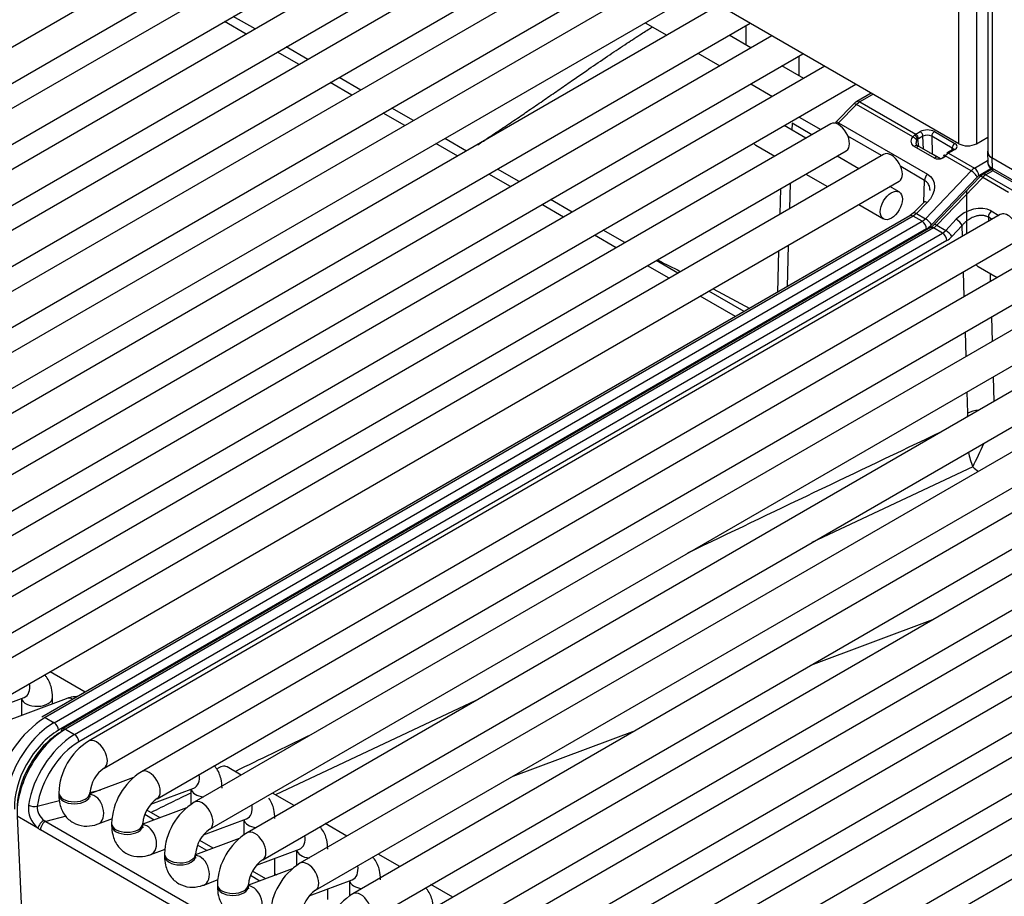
# Model space of a CAD drawing. Header units: millimetres. Extents: x 0 to 287, y 0 to 200.
# Tile 49 of 63: x 218 to 226, y 99 to 106. Entities that reach past the tile are written whole.
import ezdxf

# ---------------------------------------------------------------- set-up
doc = ezdxf.new("R2010")
doc.units = ezdxf.units.MM
doc.layers.add('130.194_BW4C_CTM', color=7, linetype='Continuous')
doc.layers.add('Défaut', color=7, linetype='Continuous')

# ---------------------------------------------------------------- blocks, each defined once
blk = doc.blocks.new('SE3')
at = {"layer": '130.194_BW4C_CTM', "color": 7, "linetype": 'Continuous'}
for p, q in [((225.7847, 105.1541), (225.7847, 112.715)), ((225.9261, 112.6553), (225.9261, 105.1541)), ((226.0178, 112.616), (226.0178, 105.0889)), ((226.053, 112.5781), (226.053, 105.04)), ((225.7847, 105.1541), (214.0467, 111.931)), ((221.3141, 107.7351), (213.6196, 103.2927)), ((213.7446, 103.0762), (221.5641, 107.5908)), ((221.7384, 107.4902), (214.0439, 103.0478)), ((214.1689, 102.8313), (221.9884, 107.3459)), ((222.1626, 107.2452), (214.4682, 102.8028)), ((214.5932, 102.5863), (222.4126, 107.1009)), ((222.5869, 107.0003), (214.8924, 102.5579)), ((215.0174, 102.3414), (222.8369, 106.856)), ((223.0112, 106.7553), (215.3167, 102.3129)), ((215.4417, 102.0964), (223.2612, 106.611)), ((223.4354, 106.5104), (215.7409, 102.068)), ((215.8659, 101.8515), (223.6854, 106.3661)), ((223.8597, 106.2655), (216.1652, 101.823)), ((220.1352, 106.0747), (219.9609, 106.1753)), ((220.1352, 106.0747), (219.9609, 106.1753)), ((216.2902, 101.6065), (224.1097, 106.1211)), ((220.065, 106.0342), (219.8907, 106.1348)), ((220.065, 106.0342), (219.8907, 106.1348)), ((223.267, 106.1244), (223.4412, 106.0238)), ((224.0753, 106.1013), (224.0753, 105.9464)), ((224.284, 106.0205), (216.5895, 101.5781)), ((224.1155, 105.9232), (223.9412, 106.0238)), ((220.5594, 105.8297), (220.3852, 105.9303)), ((220.5594, 105.8297), (220.3852, 105.9303)), ((216.7145, 101.3616), (224.534, 105.8762)), ((220.4893, 105.7892), (220.315, 105.8898)), ((220.4893, 105.7892), (220.315, 105.8898)), ((223.6912, 105.8795), (223.8655, 105.7789)), ((224.4996, 105.8563), (224.4996, 105.7015)), ((224.7082, 105.7756), (217.0137, 101.3331)), ((224.5397, 105.6783), (224.3655, 105.7789)), ((220.9837, 105.5848), (220.8094, 105.6854)), ((220.9837, 105.5848), (220.8094, 105.6854)), ((217.1387, 101.1166), (224.9582, 105.6312)), ((220.9135, 105.5443), (220.7393, 105.6449)), ((220.9135, 105.5443), (220.7393, 105.6449)), ((224.1155, 105.6345), (224.2897, 105.5339)), ((225.0825, 105.5595), (224.9657, 105.492)), ((225.0825, 105.5595), (224.9657, 105.492)), ((225.0972, 105.551), (224.9907, 105.4895)), ((225.0972, 105.551), (224.9907, 105.4895)), ((224.9416, 105.4731), (224.7977, 105.3261)), ((224.9416, 105.4731), (224.7977, 105.3261)), ((224.9641, 105.4683), (224.8202, 105.3213)), ((224.9641, 105.4683), (224.8202, 105.3213)), ((224.9907, 105.4895), (224.9641, 105.4683)), ((224.9907, 105.4895), (224.9641, 105.4683)), ((225.415, 105.208), (224.9641, 105.4683)), ((225.415, 105.208), (224.9641, 105.4683)), ((224.9907, 105.4895), (225.4402, 105.23)), ((224.9907, 105.4895), (225.4402, 105.23)), ((221.3378, 105.2993), (221.1635, 105.3999)), ((221.3378, 105.2993), (221.1635, 105.3999)), ((221.408, 105.3398), (221.2337, 105.4405)), ((221.408, 105.3398), (221.2337, 105.4405)), ((224.5021, 105.3679), (224.6764, 105.2673)), ((224.5021, 105.3679), (224.6764, 105.2673)), ((224.7566, 105.3136), (217.438, 101.0882)), ((224.5574, 105.1986), (224.3832, 105.2992)), ((224.4467, 105.3182), (224.445, 105.2635)), ((224.4467, 105.3182), (224.445, 105.2635)), ((224.6057, 105.2264), (224.4467, 105.3182)), ((224.6057, 105.2264), (224.4467, 105.3182)), ((224.8202, 105.3213), (225.5328, 104.9099)), ((224.8202, 105.3213), (225.5328, 104.9099)), ((225.1645, 105.0592), (224.8944, 105.2151)), ((225.1645, 105.0592), (224.8944, 105.2151)), ((225.415, 105.208), (225.4298, 105.2231)), ((225.415, 105.208), (225.4298, 105.2231)), ((225.4402, 105.23), (225.4759, 105.2506)), ((225.4402, 105.23), (225.4759, 105.2506)), ((225.4971, 105.2148), (225.4614, 105.1941)), ((225.4971, 105.2148), (225.4614, 105.1941)), ((225.5002, 105.1103), (225.4971, 105.2148)), ((225.5002, 105.1103), (225.4971, 105.2148)), ((225.5679, 105.2139), (225.5721, 105.0718)), ((225.7318, 105.1192), (225.5679, 105.2139)), ((225.5679, 105.2139), (225.5721, 105.0718)), ((225.7318, 105.1192), (225.5679, 105.2139)), ((225.5891, 105.2506), (225.753, 105.156)), ((225.5891, 105.2506), (225.753, 105.156)), ((225.9261, 105.1541), (226.0178, 105.207)), ((228.7694, 105.136), (219.6477, 99.8696)), ((221.7621, 105.0544), (221.5878, 105.155)), ((221.7621, 105.0544), (221.5878, 105.155)), ((221.8322, 105.0949), (221.658, 105.1955)), ((221.8322, 105.0949), (221.658, 105.1955)), ((224.1555, 105.142), (224.3074, 105.0542)), ((225.5911, 105.0372), (225.4279, 105.1308)), ((225.5911, 105.0372), (225.4279, 105.1308)), ((225.614, 105.0451), (225.4508, 105.1387)), ((225.614, 105.0451), (225.4508, 105.1387)), ((225.4541, 105.1893), (225.4623, 105.1321)), ((225.4541, 105.1893), (225.4623, 105.1321)), ((217.563, 100.8717), (224.8816, 105.097)), ((225.1808, 105.0686), (217.8623, 100.8432)), ((224.9817, 104.9536), (224.8074, 105.0542)), ((225.6402, 105.0339), (225.5721, 105.0718)), ((225.6402, 105.0339), (225.5721, 105.0718)), ((225.663, 105.0599), (225.6609, 105.0577)), ((225.663, 105.0599), (225.6609, 105.0577)), ((225.6765, 105.057), (225.6744, 105.0548)), ((225.6765, 105.057), (225.6744, 105.0548)), ((225.7031, 105.0782), (225.6765, 105.057)), ((225.7031, 105.0782), (225.6765, 105.057)), ((225.8846, 104.9368), (225.6765, 105.057)), ((225.8846, 104.9368), (225.6765, 105.057)), ((225.738, 105.1085), (225.6881, 105.0796)), ((225.738, 105.1085), (225.6881, 105.0796)), ((225.753, 105.107), (225.7031, 105.0782)), ((225.753, 105.107), (225.7031, 105.0782)), ((225.7031, 105.0782), (225.9111, 104.9581)), ((225.7031, 105.0782), (225.9111, 104.9581)), ((225.7314, 105.1046), (225.7318, 105.1192)), ((225.7314, 105.1046), (225.7318, 105.1192)), ((226.0144, 105.0882), (226.0168, 104.9983)), ((225.5106, 104.8593), (225.3187, 104.9701)), ((225.5106, 104.8593), (225.3187, 104.9701)), ((225.9111, 104.9581), (226.0163, 105.0188)), ((225.9111, 104.9581), (226.0163, 105.0188)), ((226.8182, 104.5966), (226.0496, 105.0403)), ((226.0496, 105.0403), (226.0517, 104.9579)), ((226.053, 105.04), (226.8196, 104.5974)), ((219.7727, 99.6531), (228.8944, 104.9195)), ((229.1937, 104.891), (220.072, 99.6246)), ((222.1863, 104.8094), (222.0121, 104.91)), ((222.1863, 104.8094), (222.0121, 104.91)), ((222.2565, 104.8499), (222.0822, 104.9506)), ((222.2565, 104.8499), (222.0822, 104.9506)), ((224.5574, 104.9099), (224.7317, 104.8093)), ((225.5164, 104.5524), (225.8846, 104.9368)), ((225.5164, 104.5524), (225.8846, 104.9368)), ((226.0416, 104.9517), (225.9465, 104.8968)), ((226.0416, 104.9517), (225.9465, 104.8968)), ((225.9781, 104.9075), (225.9537, 104.8882)), ((226.0466, 104.947), (225.9781, 104.9075)), ((226.0594, 104.9375), (226.0031, 104.905)), ((226.0031, 104.905), (226.2111, 104.7849)), ((226.0517, 104.9579), (226.8538, 104.4949)), ((226.0621, 104.9356), (226.8642, 104.4725)), ((217.9873, 100.6267), (225.3058, 104.8521)), ((224.4318, 104.8374), (224.4255, 104.6325)), ((224.4318, 104.8374), (224.4255, 104.6325)), ((225.5052, 104.6833), (225.5106, 104.8593)), ((225.5052, 104.6833), (225.5106, 104.8593)), ((225.9332, 104.8862), (225.565, 104.5018)), ((225.9332, 104.8862), (225.565, 104.5018)), ((225.9537, 104.8882), (225.5854, 104.5037)), ((225.9766, 104.8838), (225.6083, 104.4993)), ((226.1847, 104.7636), (225.9766, 104.8838)), ((224.354, 104.7924), (224.3476, 104.5876)), ((224.354, 104.7924), (224.3476, 104.5876)), ((225.3058, 104.7665), (225.2317, 104.8093)), ((225.8479, 104.7777), (225.8479, 104.429)), ((220.197, 99.4081), (229.3187, 104.6745)), ((222.6106, 104.5645), (222.4363, 104.6651)), ((222.6106, 104.5645), (222.4363, 104.6651)), ((222.6808, 104.605), (222.5065, 104.7056)), ((222.6808, 104.605), (222.5065, 104.7056)), ((224.9817, 104.665), (225.1808, 104.55)), ((225.5084, 104.6865), (225.4222, 104.5985)), ((225.5084, 104.6865), (225.4222, 104.5985)), ((225.5309, 104.6817), (225.4447, 104.5938)), ((225.5309, 104.6817), (225.4447, 104.5938)), ((225.3929, 104.5751), (218.4245, 100.5519)), ((225.3929, 104.5751), (218.4245, 100.5519)), ((225.4179, 104.5727), (218.4495, 100.5495)), ((225.4179, 104.5727), (218.4495, 100.5495)), ((226.1177, 104.5848), (218.7992, 100.3595)), ((229.6179, 104.6461), (220.4962, 99.3797)), ((225.4222, 104.5985), (225.3929, 104.5751)), ((225.4222, 104.5985), (225.3929, 104.5751)), ((225.4447, 104.5938), (225.4179, 104.5727)), ((225.4447, 104.5938), (225.4179, 104.5727)), ((225.4899, 104.5311), (225.4179, 104.5727)), ((225.4899, 104.5311), (225.4179, 104.5727)), ((225.4447, 104.5938), (225.5164, 104.5524)), ((225.4447, 104.5938), (225.5164, 104.5524)), ((226.0446, 104.6144), (226.1068, 104.5785)), ((218.5215, 100.5079), (225.4899, 104.5311)), ((218.5215, 100.5079), (225.4899, 104.5311)), ((225.6083, 104.4993), (225.6799, 104.4579)), ((225.6799, 104.4579), (225.7637, 104.5473)), ((225.8123, 104.4981), (225.7285, 104.4088)), ((225.8149, 104.41), (225.8123, 104.4981)), ((226.0225, 104.5638), (226.0235, 104.5304)), ((226.0519, 104.5468), (226.0225, 104.5638)), ((225.5252, 104.4699), (218.5568, 100.4467)), ((225.5252, 104.4699), (218.5568, 100.4467)), ((225.5568, 104.4805), (218.5884, 100.4573)), ((225.5818, 104.4781), (218.6134, 100.4549)), ((218.6853, 100.4133), (225.6537, 104.4365)), ((220.6212, 99.1632), (229.7429, 104.4296)), ((223.0348, 104.3195), (222.8606, 104.4201)), ((223.0348, 104.3195), (222.8606, 104.4201)), ((223.105, 104.36), (222.9308, 104.4607)), ((223.105, 104.36), (222.9308, 104.4607)), ((225.6537, 104.4365), (225.5818, 104.4781)), ((225.6537, 104.4365), (225.6799, 104.4579)), ((225.689, 104.3767), (218.7206, 100.3535)), ((218.9242, 100.143), (226.2427, 104.3683)), ((226.542, 104.3399), (219.2234, 100.1145)), ((230.0422, 104.4011), (220.9205, 99.1347)), ((224.4164, 104.3386), (224.4061, 104.0054)), ((224.4164, 104.3386), (224.4061, 104.0054)), ((224.3385, 104.2936), (224.3282, 103.9604)), ((224.3385, 104.2936), (224.3282, 103.9604)), ((221.0455, 98.9182), (230.1672, 104.1846)), ((223.5293, 104.1151), (223.355, 104.2157)), ((223.5293, 104.1151), (223.355, 104.2157)), ((219.3484, 99.898), (226.667, 104.1234)), ((230.4664, 104.1562), (221.3448, 98.8898)), ((223.4591, 104.0746), (223.2848, 104.1752)), ((223.4591, 104.0746), (223.2848, 104.1752)), ((225.8292, 103.9283), (225.8233, 104.1262)), ((225.941, 104.1683), (226.0929, 104.0806)), ((226.0359, 104.1135), (226.0378, 104.0488)), ((224.0627, 103.8071), (223.7793, 103.9708)), ((224.0627, 103.8071), (223.7793, 103.9708)), ((223.812, 103.9896), (224.1072, 103.8328)), ((223.812, 103.9896), (224.1072, 103.8328)), ((221.4698, 98.6733), (230.5914, 103.9397)), ((230.8907, 103.9112), (221.769, 98.6448)), ((223.9925, 103.7666), (223.7091, 103.9302)), ((223.9925, 103.7666), (223.7091, 103.9302)), ((226.0463, 103.765), (226.0521, 103.5672)), ((221.894, 98.4283), (231.0157, 103.6947)), ((231.315, 103.6663), (222.1933, 98.3999)), ((225.8435, 103.4467), (225.8376, 103.6445)), ((222.3183, 98.1834), (231.44, 103.4498)), ((231.7392, 103.4213), (222.6176, 98.1549)), ((226.0606, 103.2834), (226.0664, 103.0855)), ((222.7426, 97.9384), (231.8642, 103.2048)), ((232.1635, 103.1764), (223.0418, 97.91)), ((225.8571, 102.9907), (225.852, 103.1629)), ((223.1668, 97.6935), (232.2885, 102.9599)), ((232.5878, 102.9314), (223.4661, 97.665)), ((225.8972, 102.5606), (224.6041, 101.9526)), ((225.5751, 101.3321), (224.5936, 100.9667)), ((218.7728, 100.753), (218.4894, 100.9166)), ((218.6188, 100.7001), (217.873, 100.4213)), ((217.937, 100.5819), (218.2821, 100.7109)), ((218.2594, 100.7024), (218.2594, 100.5658)), ((218.5094, 100.6592), (218.5094, 100.7113)), ((221.909, 100.6852), (220.2999, 99.9285)), ((218.4495, 100.5495), (218.5215, 100.5079)), ((218.4495, 100.5495), (218.5215, 100.5079)), ((218.6134, 100.4549), (218.6853, 100.4133)), ((223.1857, 100.4425), (222.2042, 100.0771)), ((220.0249, 100.0873), (219.9106, 100.1533)), ((219.1605, 100.0686), (218.8099, 99.9376)), ((218.5599, 99.945), (218.5599, 99.9287)), ((218.8099, 99.9287), (218.8099, 99.945)), ((218.8102, 99.9476), (218.8971, 99.9702)), ((219.2982, 99.8532), (219.6432, 99.9821)), ((219.6206, 99.9737), (219.6206, 99.8502)), ((220.4491, 99.8424), (220.2749, 99.943)), ((218.3864, 99.8373), (218.565, 99.8838)), ((218.3923, 99.6615), (218.225, 99.7581)), ((218.225, 99.7581), (218.2604, 98.9992)), ((218.618, 99.7566), (218.4571, 99.7147)), ((219.5847, 99.8236), (219.2342, 99.6926)), ((219.325, 99.7266), (219.2496, 99.7701)), ((219.3738, 99.7448), (219.2666, 99.8067)), ((218.4571, 99.7147), (224.1398, 96.4338)), ((218.8747, 99.6949), (218.9908, 99.7383)), ((218.9842, 99.7001), (218.9842, 99.6837)), ((219.2342, 99.6837), (219.2342, 99.7001)), ((219.7224, 99.6082), (220.0675, 99.7372)), ((220.0448, 99.7287), (220.0448, 99.6052)), ((220.8734, 99.5974), (220.6991, 99.698)), ((224.0954, 96.3665), (218.4126, 99.6475)), ((220.009, 99.5787), (219.6584, 99.4477)), ((219.7493, 99.4816), (219.6738, 99.5252)), ((219.7981, 99.4999), (219.6909, 99.5618)), ((219.299, 99.45), (219.4151, 99.4933)), ((219.4084, 99.4551), (219.4084, 99.4388)), ((219.6584, 99.4388), (219.6584, 99.4551)), ((220.1467, 99.3633), (220.4918, 99.4922)), ((220.4691, 99.4838), (220.4691, 99.3603)), ((221.2977, 99.3525), (221.1234, 99.4531)), ((220.2948, 99.282), (220.2948, 99.4186)), ((220.4333, 99.3337), (220.0827, 99.2027)), ((220.1735, 99.2367), (220.0981, 99.2802)), ((220.2223, 99.2549), (220.1151, 99.3168)), ((220.2948, 99.2958), (220.3093, 99.2874)), ((219.7233, 99.205), (219.8393, 99.2484)), ((219.8327, 99.2102), (219.8327, 99.1938)), ((220.0827, 99.1938), (220.0827, 99.2102)), ((220.571, 99.1183), (220.916, 99.2473)), ((220.8934, 99.2388), (220.8934, 99.1153)), ((221.7219, 99.1075), (221.5477, 99.2081)), ((220.7191, 99.0882), (220.7191, 99.1737))]:
    blk.add_line(p, q, dxfattribs=at)
for centre, radius, start, end in [((225.0232, 105.3939), 0.1137, 120.40866, 135.87695), ((224.8334, 105.2911), 0.05, 135.60204, 147.20443), ((224.8334, 105.2911), 0.05, 135.60204, 147.20443), ((225.5316, 105.1453), 0.0776, 62.14225, 116.42345), ((225.5316, 105.1453), 0.0776, 62.14225, 116.42345), ((225.4687, 105.171), 0.0234, 128.68215, 152.47369), ((225.4687, 105.171), 0.0234, 128.68215, 152.47369), ((225.6202, 105.105), 0.0738, 246.73642, 317.18309), ((225.6202, 105.105), 0.0738, 246.73642, 317.18309), ((226.1021, 105.0108), 0.0851, 183.58257, 241.99464), ((225.4675, 104.6202), 0.1657, 302.5793, 315.33214), ((238.6972, 134.4782), 33.9193, 243.1372, 243.47464), ((238.6972, 134.4782), 33.9193, 243.1372, 243.47464), ((225.664, 102.9866), 0.1931, 353.22708, 1.23068), ((573.5988, -628.0079), 809.4526, 115.459346, 115.618846), ((226.6155, 102.8398), 0.7706, 192.12442, 201.23618), ((222.8463, 104.0942), 3.4146, 333.31364, 336.7966), ((230.4975, 107.8966), 7.0452, 229.23489, 229.72022), ((218.9445, 99.7916), 0.9052, 123.15204, 167.13935), ((218.9445, 99.7916), 0.9052, 123.15204, 167.13935), ((219.1582, 99.7027), 0.8536, 123.6431, 170.33074), ((573.5988, -628.0079), 809.4526, 115.8578704, 115.9039834), ((219.0706, 99.9265), 0.511, 122.0805, 177.9195), ((219.0757, 99.9235), 0.2667, 124.62548, 175.37452), ((219.4949, 99.6815), 0.511, 122.0805, 177.9195), ((573.5988, -628.0079), 809.4526, 115.9320742, 115.9573176), ((218.5249, 99.8235), 0.2094, 173.8156, 230.71033), ((218.5153, 99.831), 0.129, 177.20379, 236.06041), ((219.5, 99.6786), 0.2667, 124.62548, 175.37452), ((219.9191, 99.4366), 0.511, 122.0805, 177.9195), ((219.9242, 99.4336), 0.2667, 124.62548, 175.37452), ((220.3434, 99.1916), 0.511, 122.0805, 177.9195), ((220.3485, 99.1887), 0.2667, 124.62548, 175.37452), ((220.7676, 98.9467), 0.511, 122.0805, 177.9195), ((220.7728, 98.9437), 0.2667, 124.62548, 175.37452), ((221.1919, 98.7017), 0.511, 122.0805, 177.9195)]:
    blk.add_arc(centre, radius, start, end, dxfattribs=at)
for centre, major_axis, ratio, start_param, end_param in [((224.9773, 105.4381), (0.0357, -0.035), 0.311422, 2.229281, 3.141593), ((224.9773, 105.4381), (0.0357, -0.035), 0.311422, 2.229281, 3.141593), ((224.9907, 105.4487), (0.025, -0.0433), 0.57735, 2.356194, 3.142222), ((224.9907, 105.4487), (0.025, -0.0433), 0.57735, 2.356194, 3.142222), ((224.8191, 105.2053), (-0.0625, 0.1083), 0.57735, 3.141593, 6.283185), ((224.8334, 105.2911), (0.0357, -0.035), 0.311422, 2.229281, 3.141593), ((224.8334, 105.2911), (0.0357, -0.035), 0.311422, 2.229281, 3.141593), ((224.8334, 105.2911), (0.025, 0.0433), 0.57735, 1.169371, 1.438533), ((224.8334, 105.2911), (0.025, 0.0433), 0.57735, 1.169371, 1.438533), ((225.4229, 105.1899), (0.0251, -0.0164), 0.433114, 0.563727, 2.155532), ((225.4229, 105.1899), (0.0251, -0.0164), 0.433114, 0.563727, 2.155532), ((225.4419, 105.1473), (0.0481, 0.0877), 0.591335, 0.772515, 0.920508), ((225.4419, 105.1473), (0.0481, 0.0877), 0.591335, 0.772515, 0.920508), ((225.4329, 105.2006), (0.0181, -0.0239), 0.488885, 0.754074, 2.290214), ((225.4329, 105.2006), (0.0181, -0.0239), 0.488885, 0.754074, 2.290214), ((225.4402, 105.2055), (-0.015, 0.026), 0.57735, 3.962031, 5.497787), ((225.4402, 105.2055), (-0.015, 0.026), 0.57735, 3.962031, 5.497787), ((225.5325, 105.218), (-0.08, 0), 0.57735, 3.927605, 5.498401), ((225.5325, 105.218), (-0.08, 0), 0.57735, 3.927605, 5.498401), ((225.4759, 105.2261), (-0.015, 0.026), 0.57735, 3.962031, 5.497787), ((225.4759, 105.2261), (-0.015, 0.026), 0.57735, 3.962031, 5.497787), ((225.5891, 105.2261), (0.015, 0.026), 0.57735, 0.785398, 2.356194), ((225.5891, 105.2261), (0.015, 0.026), 0.57735, 0.785398, 2.356194), ((224.218, 105.2502), (0.0625, 0.1083), 0.57735, 2.827684, 3.141593), ((225.4359, 105.1127), (-0.0149, -0.026), 0.576646, 3.141593, 4.309532), ((225.4359, 105.1127), (-0.0149, -0.026), 0.576646, 3.141593, 4.309532), ((225.4631, 105.136), (0.0331, 0.0617), 0.597209, 0.766606, 0.914599), ((225.4631, 105.136), (0.0331, 0.0617), 0.597209, 0.766606, 0.914599), ((225.753, 105.1315), (0.015, 0.026), 0.57735, 0.785398, 2.356194), ((225.753, 105.1315), (0.015, 0.026), 0.57735, 0.785398, 2.356194), ((225.7106, 105.1315), (-0.06, 0), 0.57735, 2.356809, 3.927605), ((225.7106, 105.1315), (-0.06, 0), 0.57735, 2.356809, 3.927605), ((225.8554, 105.1949), (0.1, 0), 0.57735, 3.926995, 5.497791), ((225.2433, 104.9603), (-0.0625, 0.1083), 0.57735, 3.141593, 6.283185), ((225.5368, 105.0514), (0.05, 0.0007), 0.567188, 0.776973, 1.294221), ((225.5368, 105.0514), (0.05, 0.0007), 0.567188, 0.776973, 1.294221), ((225.599, 105.019), (-0.0149, -0.026), 0.576646, 3.141593, 4.309532), ((225.599, 105.019), (-0.0149, -0.026), 0.576646, 3.141593, 4.309532), ((225.6823, 105.0367), (0.0214, -0.021), 0.311422, 2.229281, 3.144917), ((225.6823, 105.0367), (0.0214, -0.021), 0.311422, 2.229281, 3.144917), ((225.6845, 105.0389), (0.0214, -0.021), 0.311422, 2.229281, 3.143697), ((225.6845, 105.0389), (0.0214, -0.021), 0.311422, 2.229281, 3.143697), ((225.7031, 105.0537), (0.015, -0.026), 0.57735, 2.356194, 3.142252), ((225.7031, 105.0537), (0.015, -0.026), 0.57735, 2.356194, 3.142252), ((225.753, 105.0825), (0.015, -0.026), 0.57735, 2.356194, 3.141593), ((225.753, 105.0825), (0.015, -0.026), 0.57735, 2.356194, 3.141593), ((226.1345, 105.0893), (0.12, 0), 0.577218, 2.903498, 3.926943), ((226.1378, 105.0889), (0.12, 0), 0.57735, 3.141593, 3.926991), ((225.546, 104.8797), (0.025, 0.0433), 0.57735, 1.169371, 2.356194), ((225.546, 104.8797), (0.025, 0.0433), 0.57735, 1.169371, 2.356194), ((225.9111, 104.8764), (0.05, 0.0866), 0.57735, 0.785398, 1.169371), ((225.9111, 104.8764), (0.05, 0.0866), 0.57735, 0.785398, 1.169371), ((225.8979, 104.9066), (-0.0361, 0.0346), 0.319031, 3.796623, 5.36742), ((225.8979, 104.9066), (-0.0361, 0.0346), 0.319031, 3.796623, 5.36742), ((225.9111, 104.9173), (0.025, -0.0433), 0.57735, 0.785398, 2.356194), ((225.9111, 104.9173), (0.025, -0.0433), 0.57735, 0.785398, 2.356194), ((225.9465, 104.856), (0.025, 0.0433), 0.57735, 0.785398, 1.169371), ((225.9465, 104.856), (0.025, 0.0433), 0.57735, 0.785398, 1.169371), ((225.9898, 104.8536), (0.0361, -0.0346), 0.319031, 2.225827, 3.141593), ((226.0031, 104.8234), (0.05, 0.0866), 0.57735, 0.785398, 1.169371), ((226.0031, 104.8642), (0.025, -0.0433), 0.57735, 2.356194, 3.1415), ((226.0871, 104.9789), (0.025, 0.0433), 0.57735, 2.369284, 3.141593), ((225.5441, 104.6515), (0.0357, -0.035), 0.311451, 2.229268, 3.141595), ((225.5441, 104.6515), (0.0357, -0.035), 0.311451, 2.229268, 3.141595), ((225.4179, 104.5318), (0.025, -0.0433), 0.57735, 2.356194, 3.141593), ((225.4179, 104.5318), (0.025, -0.0433), 0.57735, 2.356194, 3.141593), ((225.4579, 104.5635), (0.0357, -0.035), 0.311451, 2.229268, 3.141594), ((225.4579, 104.5635), (0.0357, -0.035), 0.311451, 2.229268, 3.141594), ((225.9052, 104.4656), (-0.1833, -0.1056), 0.724967, 3.538851, 5.109647), ((226.0579, 104.5842), (0.025, 0.0433), 0.57735, 1.169371, 2.356194), ((226.1802, 104.4766), (0.0625, -0.1083), 0.57735, 0, 3.141593), ((225.4899, 104.6128), (-0.05, -0.0866), 0.57735, 0.785398, 1.169371), ((225.4899, 104.6128), (-0.05, -0.0866), 0.57735, 0.785398, 1.169371), ((225.4899, 104.4903), (0.025, -0.0433), 0.57735, 0.785398, 2.356194), ((225.4899, 104.4903), (0.025, -0.0433), 0.57735, 0.785398, 2.356194), ((225.5296, 104.5222), (0.0361, -0.0346), 0.319031, 0.655031, 2.225827), ((225.5296, 104.5222), (0.0361, -0.0346), 0.319031, 0.655031, 2.225827), ((225.5252, 104.5924), (-0.075, -0.1299), 0.57735, 0.785398, 1.169371), ((225.5252, 104.5924), (-0.075, -0.1299), 0.57735, 0.785398, 1.169371), ((225.5818, 104.5597), (-0.05, -0.0866), 0.57735, 0.785398, 1.169371), ((225.6215, 104.4691), (0.0361, -0.0346), 0.319031, 2.225827, 3.141593), ((225.7769, 104.5171), (-0.0365, 0.0342), 0.326555, 3.825444, 5.363877), ((225.5818, 104.4372), (0.025, -0.0433), 0.57735, 2.356194, 3.141593), ((225.6537, 104.3957), (-0.025, 0.0433), 0.57735, 3.961897, 5.497787), ((225.6932, 104.4277), (-0.0365, 0.0342), 0.326555, 3.825444, 5.363877), ((225.6853, 104.5014), (-0.0709, -0.1322), 0.597134, 0.766683, 1.150655), ((226.0035, 104.2765), (-0.0625, -0.1083), 0.57735, 5.969276, 6.283185), ((225.9631, 102.9338), (-0.1499, -0.0045), 0.556849, 4.803537, 5.480933), ((218.2383, 100.828), (-0.0438, 0.1171), 0.668835, 3.141593, 4.420098), ((218.3844, 100.7113), (0.125, 0), 0.57735, 3.260392, 6.283185), ((218.6626, 100.583), (-0.0438, 0.1171), 0.668835, 5.660737, 6.283185), ((218.5215, 100.0589), (-0.275, -0.4763), 0.57735, 3.926991, 5.550147), ((218.5215, 100.0589), (-0.275, -0.4763), 0.57735, 3.926991, 5.550147), ((218.5215, 100.4671), (0.025, -0.0433), 0.57735, 0.785398, 2.356194), ((218.5215, 100.4671), (0.025, -0.0433), 0.57735, 0.785398, 2.356194), ((218.5568, 100.0384), (0.25, 0.433), 0.57735, 0.785398, 2.408554), ((218.5568, 100.0384), (0.25, 0.433), 0.57735, 0.785398, 2.408554), ((218.6134, 100.0058), (0.275, 0.4763), 0.57735, 0.785398, 2.408554), ((218.578, 100.0262), (-0.25, -0.433), 0.57735, 3.926991, 5.550147), ((218.6134, 100.414), (0.025, -0.0433), 0.57735, 3.141593, 3.926991), ((218.6134, 100.414), (0.025, -0.0433), 0.57735, 2.356194, 3.141593), ((218.6853, 100.3725), (0.025, -0.0433), 0.57735, 0.820305, 2.356194), ((218.733, 99.9382), (0.2364, 0.4408), 0.597134, 0.766683, 2.10033), ((218.8617, 100.2512), (0.0625, -0.1083), 0.57735, 0.010307, 3.141277), ((219.8481, 100.045), (-0.0625, -0.1083), 0.57735, 3.141593, 4.155109), ((219.2859, 100.0063), (0.0625, -0.1083), 0.57735, 0.010307, 3.141277), ((219.5995, 100.0992), (-0.0438, 0.1171), 0.668835, 3.141593, 4.420098), ((218.6849, 99.945), (0.125, 0), 0.57735, 3.141701, 6.273717), ((218.6849, 99.9287), (0.125, 0), 0.57735, 3.141593, 6.283185), ((218.831, 99.812), (-0.0438, 0.1171), 0.668835, 3.141521, 6.010802), ((219.7456, 99.9825), (0.125, 0), 0.57735, 3.260392, 4.513509), ((218.3511, 99.8563), (0.0494, -0.0078), 0.405722, 4.008604, 5.571201), ((219.7102, 99.7613), (0.0625, -0.1083), 0.57735, 0.010307, 3.141277), ((220.0237, 99.8543), (-0.0438, 0.1171), 0.668835, 3.141593, 4.420098), ((218.4276, 99.684), (0.0312, 0.0391), 0.444169, 0.608524, 2.485789), ((218.448, 99.67), (0.025, 0.0433), 0.57735, 0.523599, 2.408554), ((218.4418, 99.7954), (0.0609, -0.0859), 0.460186, -0.975146, -0.783066), ((219.1092, 99.7001), (0.125, 0), 0.57735, 3.141701, 6.273717), ((219.1092, 99.6837), (0.125, 0), 0.57735, 3.141593, 6.283185), ((219.2552, 99.5671), (-0.0438, 0.1171), 0.668835, 3.141521, 6.010802), ((220.1698, 99.7376), (0.125, 0), 0.57735, 3.260392, 4.513509), ((218.4065, 99.7729), (0.0777, -0.133), 0.544832, -0.954557, -0.762478), ((220.1345, 99.5164), (0.0625, -0.1083), 0.57735, 0.010307, 3.141277), ((220.448, 99.6093), (-0.0438, 0.1171), 0.668835, 3.141593, 4.420098), ((219.5334, 99.4551), (0.125, 0), 0.57735, 3.141701, 6.273717), ((219.5334, 99.4388), (0.125, 0), 0.57735, 3.141593, 6.283185), ((219.6795, 99.3221), (-0.0438, 0.1171), 0.668835, 3.141521, 6.010802), ((220.5941, 99.4926), (0.125, 0), 0.57735, 3.260392, 4.513509), ((220.5587, 99.2714), (0.0625, -0.1083), 0.57735, 0.010307, 3.141277), ((220.8723, 99.3644), (-0.0438, 0.1171), 0.668835, 3.141593, 4.420098), ((219.9577, 99.2102), (0.125, 0), 0.57735, 3.141701, 6.273717), ((220.1038, 99.0772), (-0.0438, 0.1171), 0.668835, 3.141521, 6.010802), ((221.0184, 99.2477), (0.125, 0), 0.57735, 3.260392, 4.513509), ((219.9577, 99.1938), (0.125, 0), 0.57735, 3.141593, 6.283185), ((220.983, 99.0265), (0.0625, -0.1083), 0.57735, 0.010307, 3.141277)]:
    blk.add_ellipse(centre, major_axis=major_axis, ratio=ratio, start_param=start_param, end_param=end_param, dxfattribs=at)
blk.add_ellipse((225.2433, 104.6582), major_axis=(0.0625, 0.1083), ratio=0.57735, dxfattribs=at)
for points, knots in [([(221.9228, 105.1457), (221.953, 105.1656), (222.0207, 105.2104), (222.1269, 105.2815), (222.2383, 105.3566), (222.3496, 105.4324), (222.4584, 105.507), (222.5682, 105.5828), (222.6927, 105.6693), (222.8301, 105.7645), (222.9781, 105.8651), (223.1127, 105.9548), (223.2263, 106.0288), (223.294, 106.072), (223.322, 106.0898)], [0.0684309, 0.0684309, 0.0684309, 0.0684309, 0.1197553, 0.1835655, 0.2499973, 0.3106646, 0.3749959, 0.4374992, 0.5000031, 0.5901776, 0.673509, 0.7500115, 0.8138361, 0.858634, 0.858634, 0.858634, 0.858634]), ([(221.9228, 105.1457), (221.953, 105.1656), (222.0207, 105.2104), (222.1269, 105.2815), (222.2383, 105.3566), (222.3496, 105.4324), (222.4584, 105.507), (222.5682, 105.5828), (222.6927, 105.6693), (222.8301, 105.7645), (222.9781, 105.8651), (223.1127, 105.9548), (223.2263, 106.0288), (223.294, 106.072), (223.322, 106.0898)], [0.0684309, 0.0684309, 0.0684309, 0.0684309, 0.1197553, 0.1835655, 0.2499973, 0.3106646, 0.3749959, 0.4374992, 0.5000031, 0.5901776, 0.673509, 0.7500115, 0.8138361, 0.858634, 0.858634, 0.858634, 0.858634]), ([(225.448, 105.1818), (225.4469, 105.1797), (225.4449, 105.1757), (225.4429, 105.1697), (225.4417, 105.1641), (225.4412, 105.1591), (225.4412, 105.1546), (225.4421, 105.1469), (225.446, 105.1368), (225.4529, 105.1302), (225.4568, 105.1279), (225.4569, 105.1279)], [0, 0, 0, 0, 0.10509, 0.202362, 0.291827, 0.373505, 0.447418, 0.5136, 0.765749, 0.998502, 1, 1, 1, 1]), ([(225.448, 105.1818), (225.4469, 105.1797), (225.4449, 105.1757), (225.4429, 105.1697), (225.4417, 105.1641), (225.4412, 105.1591), (225.4412, 105.1546), (225.4421, 105.1469), (225.446, 105.1368), (225.4529, 105.1302), (225.4568, 105.1279), (225.4569, 105.1279)], [0, 0, 0, 0, 0.10509, 0.202362, 0.291827, 0.373505, 0.447418, 0.5136, 0.765749, 0.998502, 1, 1, 1, 1]), ([(225.62, 105.0342), (225.6211, 105.0337), (225.6233, 105.0327), (225.6272, 105.0319), (225.6314, 105.0318), (225.6361, 105.0325), (225.6422, 105.0343), (225.6514, 105.0392), (225.6574, 105.0457), (225.6611, 105.0498)], [0, 0, 0, 0, 0.087681, 0.179257, 0.275216, 0.375982, 0.481922, 0.676732, 1, 1, 1, 1]), ([(225.62, 105.0342), (225.6211, 105.0337), (225.6233, 105.0327), (225.6272, 105.0319), (225.6314, 105.0318), (225.6361, 105.0325), (225.6422, 105.0343), (225.6514, 105.0392), (225.6574, 105.0457), (225.6611, 105.0498)], [0, 0, 0, 0, 0.087681, 0.179257, 0.275216, 0.375982, 0.481922, 0.676732, 1, 1, 1, 1]), ([(225.7318, 105.0956), (225.733, 105.0963), (225.7354, 105.0978), (225.7382, 105.1007), (225.7402, 105.104), (225.7409, 105.1077), (225.7399, 105.1118), (225.7371, 105.1159), (225.7336, 105.1181), (225.7318, 105.1192)], [0, 0, 0, 0, 0.109386, 0.229918, 0.361608, 0.504461, 0.658479, 0.82366, 1, 1, 1, 1]), ([(225.7318, 105.0956), (225.733, 105.0963), (225.7354, 105.0978), (225.7382, 105.1007), (225.7402, 105.104), (225.7409, 105.1077), (225.7399, 105.1118), (225.7371, 105.1159), (225.7336, 105.1181), (225.7318, 105.1192)], [0, 0, 0, 0, 0.109386, 0.229918, 0.361608, 0.504461, 0.658479, 0.82366, 1, 1, 1, 1]), ([(226.0166, 105.0052), (226.0169, 104.9965), (226.02, 104.9879), (226.0318, 104.9717), (226.0406, 104.9642), (226.0517, 104.9579)], [0.5093515, 0.5093515, 0.5093515, 0.5093515, 0.75, 0.75, 1, 1, 1, 1]), ([(225.554, 104.7777), (225.554, 104.7785), (225.5542, 104.7863), (225.553, 104.8006), (225.5474, 104.8193), (225.5383, 104.8355), (225.5262, 104.8493), (225.5158, 104.856), (225.5106, 104.8593)], [0.5091205, 0.5091205, 0.5091205, 0.5091205, 0.5205841, 0.622446, 0.7207795, 0.8160989, 0.908969, 1, 1, 1, 1]), ([(225.554, 104.7777), (225.554, 104.7785), (225.5542, 104.7863), (225.553, 104.8006), (225.5474, 104.8193), (225.5383, 104.8355), (225.5262, 104.8493), (225.5158, 104.856), (225.5106, 104.8593)], [0.5091205, 0.5091205, 0.5091205, 0.5091205, 0.5205841, 0.622446, 0.7207795, 0.8160989, 0.908969, 1, 1, 1, 1]), ([(226.0225, 104.5638), (226.0198, 104.5653), (226.0143, 104.5683), (226.0053, 104.5719), (225.9958, 104.5747), (225.9857, 104.5768), (225.9751, 104.578), (225.9641, 104.5784), (225.9527, 104.5778), (225.9409, 104.5764), (225.929, 104.574), (225.9158, 104.5704), (225.901, 104.565), (225.8842, 104.5571), (225.8663, 104.5468), (225.8478, 104.5336), (225.8291, 104.5174), (225.818, 104.5047), (225.8123, 104.4981)], [0, 0, 0, 0, 0.04531, 0.091013, 0.137187, 0.18391, 0.231258, 0.279301, 0.328109, 0.377748, 0.42828, 0.479764, 0.545692, 0.619842, 0.702297, 0.793114, 0.892338, 1, 1, 1, 1]), ([(218.5094, 100.7113), (218.508, 100.7389), (218.504, 100.7939), (218.4768, 100.8556), (218.4512, 100.887), (218.4462, 100.8925)], [0, 0, 0, 0, 0.1571409, 0.3681998, 0.4156631, 0.4156631, 0.4156631, 0.4156631]), ([(218.7055, 100.7174), (218.6846, 100.7169), (218.6549, 100.7123), (218.6282, 100.7034), (218.6188, 100.7001)], [0.8099918, 0.8099918, 0.8099918, 0.8099918, 0.9422443, 1, 1, 1, 1]), ([(219.8706, 99.9825), (219.8692, 100.0102), (219.8651, 100.0652), (219.838, 100.1269), (219.8123, 100.1583), (219.8074, 100.1638)], [0, 0, 0, 0, 0.1571409, 0.3681998, 0.4156631, 0.4156631, 0.4156631, 0.4156631]), ([(218.5599, 99.9287), (218.5612, 99.901), (218.5653, 99.8461), (218.6017, 99.7633), (218.6724, 99.6993), (218.7597, 99.6724), (218.8311, 99.6801), (218.8653, 99.6916), (218.8747, 99.6949)], [0, 0, 0, 0, 0.157141, 0.3682, 0.55774, 0.755705, 0.942244, 1, 1, 1, 1]), ([(218.8122, 99.9099), (218.8122, 99.9098), (218.8118, 99.911), (218.81, 99.9188), (218.8099, 99.9269), (218.8099, 99.9287)], [0.7480316, 0.7480316, 0.7480316, 0.7480316, 0.8182079, 0.9671097, 1, 1, 1, 1]), ([(220.2948, 99.7376), (220.2935, 99.7653), (220.2894, 99.8202), (220.2652, 99.8752), (220.2454, 99.9021), (220.2452, 99.9024)], [0, 0, 0, 0, 0.1571409, 0.3681998, 0.3702473, 0.3702473, 0.3702473, 0.3702473]), ([(218.9842, 99.6837), (218.9855, 99.6561), (218.9896, 99.6011), (219.026, 99.5183), (219.0966, 99.4544), (219.184, 99.4274), (219.2554, 99.4352), (219.2896, 99.4467), (219.299, 99.45)], [0, 0, 0, 0, 0.157141, 0.3682, 0.55774, 0.755705, 0.942244, 1, 1, 1, 1]), ([(219.2365, 99.665), (219.2365, 99.6649), (219.236, 99.666), (219.2343, 99.6738), (219.2342, 99.682), (219.2342, 99.6837)], [0.7480316, 0.7480316, 0.7480316, 0.7480316, 0.8182079, 0.9671097, 1, 1, 1, 1]), ([(220.7191, 99.4926), (220.7177, 99.5203), (220.7137, 99.5753), (220.6865, 99.637), (220.6609, 99.6684), (220.6559, 99.6739)], [0, 0, 0, 0, 0.1571409, 0.3681998, 0.4156631, 0.4156631, 0.4156631, 0.4156631]), ([(219.4084, 99.4388), (219.4098, 99.4111), (219.4139, 99.3562), (219.4503, 99.2734), (219.5209, 99.2094), (219.6082, 99.1825), (219.6796, 99.1902), (219.7138, 99.2017), (219.7233, 99.205)], [0, 0, 0, 0, 0.157141, 0.3682, 0.55774, 0.755705, 0.942244, 1, 1, 1, 1]), ([(219.6607, 99.42), (219.6607, 99.4199), (219.6603, 99.4211), (219.6586, 99.4289), (219.6585, 99.437), (219.6584, 99.4388)], [0.7480316, 0.7480316, 0.7480316, 0.7480316, 0.8182079, 0.9671097, 1, 1, 1, 1]), ([(221.1434, 99.2477), (221.142, 99.2754), (221.1379, 99.3303), (221.1108, 99.392), (221.0851, 99.4235), (221.0801, 99.429)], [0, 0, 0, 0, 0.1571409, 0.3681998, 0.4156631, 0.4156631, 0.4156631, 0.4156631]), ([(219.8327, 99.1938), (219.834, 99.1662), (219.8381, 99.1112), (219.8745, 99.0284), (219.9452, 98.9645), (220.0325, 98.9375), (220.1039, 98.9453), (220.1381, 98.9568), (220.1475, 98.9601)], [0, 0, 0, 0, 0.157141, 0.3682, 0.55774, 0.755705, 0.942244, 1, 1, 1, 1]), ([(220.085, 99.1751), (220.085, 99.175), (220.0845, 99.1761), (220.0828, 99.1839), (220.0827, 99.1921), (220.0827, 99.1938)], [0.7480316, 0.7480316, 0.7480316, 0.7480316, 0.8182079, 0.9671097, 1, 1, 1, 1]), ([(221.5676, 99.0027), (221.5663, 99.0304), (221.5622, 99.0854), (221.5351, 99.1471), (221.5094, 99.1785), (221.5044, 99.184)], [0, 0, 0, 0, 0.1571409, 0.3681998, 0.4156631, 0.4156631, 0.4156631, 0.4156631])]:
    blk.add_open_spline(points, degree=3, knots=knots, dxfattribs=at)
for points in [[(225.4279, 105.1308), (225.4014, 105.146), (225.3959, 105.1788), (225.415, 105.208)], [(225.4279, 105.1308), (225.4014, 105.146), (225.3959, 105.1788), (225.415, 105.208)], [(225.5328, 104.9099), (225.6099, 104.8654), (225.609, 104.7615), (225.5309, 104.6817)], [(225.5328, 104.9099), (225.6099, 104.8654), (225.609, 104.7615), (225.5309, 104.6817)]]:
    blk.add_open_spline(points, degree=3, dxfattribs=at)

msp = doc.modelspace()

# ---------------------------------------------------------------- block references
at = {"layer": 'Défaut'}
msp.add_blockref('SE3', (0, 0), dxfattribs=at)

doc.saveas('drawing.dxf')
